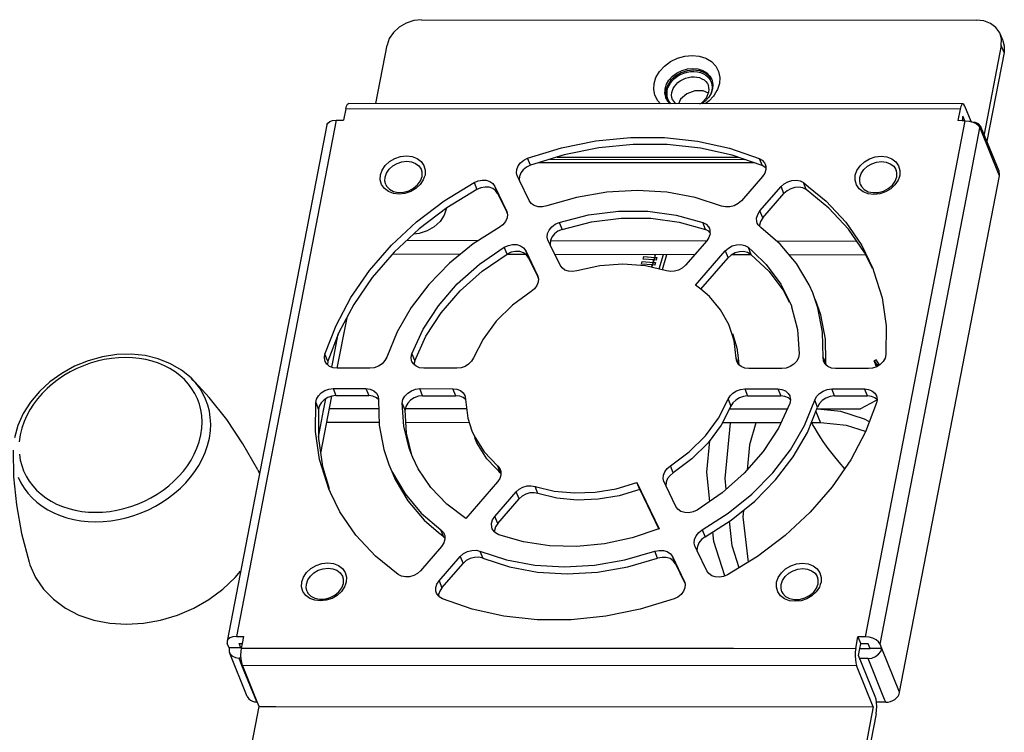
# Model space of a CAD drawing. Extents: x 0 to 420, y 0 to 297.
# Tile 18 of 42: x 192 to 215, y 64 to 80. Entities that reach past the tile are written whole.
import ezdxf

# ---------------------------------------------------------------- set-up
doc = ezdxf.new("R2010")
doc.units = 0
doc.header["$LTSCALE"] = 23.1
doc.layers.get('0').update_dxf_attribs({"linetype": 'CONTINUOUS'})
doc.layers.add('02___PRT_ALL_AXES', color=7, linetype='CONTINUOUS')
doc.layers.add('03___PRT_ALL_CURVES', color=7, linetype='CONTINUOUS')

msp = doc.modelspace()

# ---------------------------------------------------------------- linework, layer by layer
at = {"color": 7, "linetype": 'CONTINUOUS'}
for p, q in [((201.595, 80.48), (214.163, 80.472)), ((214.765, 79.999), (214.7, 80.158)), ((200.556, 78.58), (200.812, 79.904)), ((214.724, 79.895), (214.335, 77.884)), ((214.788, 79.736), (214.724, 79.895)), ((214.788, 79.736), (214.399, 77.725)), ((208.104, 78.943), (208.09, 78.991)), ((208.125, 79.125), (208.153, 79.068)), ((208.174, 79.107), (208.179, 79.085)), ((207.105, 78.818), (207.109, 78.877)), ((207.109, 78.877), (207.111, 78.916)), ((207.154, 78.81), (207.161, 78.876)), ((207.259, 78.771), (207.265, 78.827)), ((207.265, 78.827), (207.278, 78.874)), ((207.602, 78.8), (207.462, 78.675)), ((207.784, 78.87), (207.602, 78.8)), ((207.971, 78.87), (207.784, 78.87)), ((208.092, 78.816), (207.971, 78.87)), ((208.103, 78.842), (208.108, 78.893)), ((208.108, 78.893), (208.104, 78.943)), ((208.176, 78.942), (208.169, 78.876)), ((213.855, 78.571), (199.943, 78.581)), ((207.141, 78.685), (207.13, 78.705)), ((207.151, 78.668), (207.141, 78.685)), ((207.28, 78.662), (207.345, 78.576)), ((207.28, 78.662), (207.28, 78.662)), ((207.462, 78.675), (207.416, 78.576)), ((207.899, 78.575), (207.94, 78.598)), ((214.042, 78.17), (213.9, 78.522)), ((199.879, 78.459), (199.829, 78.2)), ((213.791, 78.45), (199.879, 78.459)), ((213.791, 78.45), (213.741, 78.191)), ((213.855, 78.291), (213.836, 78.19)), ((213.896, 78.19), (213.855, 78.291)), ((199.45, 78.094), (197.189, 66.391)), ((199.661, 78.2), (197.4, 66.497)), ((199.661, 78.2), (199.81, 78.2)), ((199.81, 78.2), (199.829, 78.2)), ((211.647, 66.487), (213.909, 78.19)), ((213.836, 78.19), (213.741, 78.191)), ((213.909, 78.19), (213.836, 78.19)), ((214.269, 78.045), (214.257, 78.068)), ((214.02, 76.881), (214.242, 78.031)), ((214.244, 78.026), (214.242, 78.031)), ((214.282, 77.932), (214.244, 78.026)), ((214.273, 78.038), (214.269, 78.045)), ((214.311, 77.944), (214.273, 78.038)), ((214.647, 77.033), (214.282, 77.932)), ((214.675, 77.045), (214.311, 77.944)), ((204.06, 77.18), (203.995, 77.339)), ((209.138, 77.235), (204.251, 77.238)), ((204.503, 77.315), (208.916, 77.312)), ((204.664, 77.365), (208.774, 77.362)), ((209.242, 77.335), (209.307, 77.176)), ((209.346, 77.152), (209.307, 77.176)), ((201.673, 76.959), (201.655, 76.909)), ((203.764, 76.932), (203.758, 76.944)), ((212.426, 76.952), (212.409, 76.902)), ((214.685, 76.94), (214.647, 77.033)), ((200.783, 76.745), (200.783, 76.745)), ((202.784, 76.792), (202.848, 76.633)), ((203.811, 76.834), (203.764, 76.932)), ((204.029, 76.379), (203.811, 76.834)), ((209.317, 76.928), (208.838, 76.376)), ((210.307, 76.628), (210.242, 76.787)), ((210.242, 76.787), (210.359, 76.692)), ((211.536, 76.738), (211.536, 76.738)), ((211.981, 66.328), (214.02, 76.881)), ((212.423, 65.236), (214.685, 76.94)), ((203.254, 76.701), (203.519, 76.149)), ((203.254, 76.701), (203.318, 76.543)), ((203.318, 76.543), (203.515, 76.132)), ((209.259, 76.145), (209.738, 76.697)), ((209.324, 75.986), (209.802, 76.538)), ((209.802, 76.538), (209.738, 76.697)), ((203.515, 76.132), (203.535, 76.09)), ((203.519, 76.149), (203.524, 76.136)), ((203.519, 76.149), (203.524, 76.136)), ((203.524, 76.136), (203.535, 76.09)), ((209.324, 75.986), (209.259, 76.145)), ((204.711, 75.885), (204.776, 75.726)), ((208.029, 75.724), (207.965, 75.882)), ((208.086, 75.693), (208.029, 75.724)), ((208.105, 75.683), (208.086, 75.693)), ((208.127, 75.658), (208.105, 75.683)), ((209.248, 75.825), (209.249, 75.798)), ((209.277, 75.769), (209.249, 75.798)), ((201.265, 75.479), (202.891, 75.476)), ((204.464, 75.472), (204.458, 75.485)), ((204.511, 75.373), (204.464, 75.472)), ((204.515, 75.473), (208.053, 75.467)), ((208.053, 75.47), (207.571, 74.914)), ((209.635, 75.465), (211.451, 75.461)), ((202.474, 75.159), (200.935, 75.162)), ((203.534, 75.165), (203.469, 75.324)), ((203.534, 75.157), (203.522, 75.157)), ((203.959, 75.157), (203.534, 75.157)), ((203.954, 75.242), (204.221, 74.685)), ((204.018, 75.083), (203.954, 75.242)), ((204.731, 74.916), (204.511, 75.373)), ((207.803, 74.465), (208.474, 75.239)), ((208.474, 75.239), (208.538, 75.08)), ((208.99, 75.32), (209.103, 75.214)), ((208.99, 75.32), (209.054, 75.161)), ((204.018, 75.083), (204.217, 74.668)), ((207.776, 75.15), (204.616, 75.156)), ((206.821, 74.94), (206.808, 74.897)), ((206.82, 74.894), (206.833, 74.937)), ((206.834, 74.939), (206.821, 74.94)), ((206.833, 74.937), (206.834, 74.939)), ((206.834, 74.939), (206.849, 74.993)), ((206.855, 75.055), (206.842, 75.012)), ((206.85, 74.994), (206.842, 75.012)), ((206.842, 75.012), (206.855, 75.011)), ((206.849, 74.993), (206.85, 74.994)), ((206.85, 74.994), (206.854, 75.009)), ((206.854, 75.009), (206.867, 75.052)), ((206.868, 75.054), (206.855, 75.055)), ((206.867, 75.052), (206.868, 75.054)), ((206.868, 75.054), (206.883, 75.107)), ((206.883, 75.152), (206.876, 75.127)), ((206.884, 75.109), (206.876, 75.127)), ((206.876, 75.127), (206.889, 75.126)), ((206.883, 75.107), (206.884, 75.109)), ((206.884, 75.109), (206.888, 75.124)), ((206.888, 75.124), (206.896, 75.152)), ((207.065, 75.151), (206.969, 74.827)), ((207.146, 75.151), (207.045, 74.81)), ((207.921, 74.368), (208.538, 75.08)), ((209.054, 75.148), (208.617, 75.149)), ((209.069, 75.148), (209.054, 75.148)), ((211.656, 75.144), (209.928, 75.147)), ((206.816, 74.879), (206.808, 74.897)), ((206.808, 74.897), (206.821, 74.896)), ((206.812, 74.865), (206.816, 74.878)), ((206.816, 74.879), (206.82, 74.894)), ((206.816, 74.878), (206.816, 74.879)), ((211.817, 74.842), (211.84, 74.768)), ((204.217, 74.668), (204.238, 74.624)), ((204.226, 74.672), (204.221, 74.685)), ((204.221, 74.685), (204.226, 74.673)), ((204.226, 74.673), (204.238, 74.624)), ((207.921, 74.368), (207.803, 74.465)), ((210.51, 74.128), (210.454, 74.29)), ((199.899, 73.725), (199.677, 72.579)), ((208.623, 73.364), (208.573, 73.527)), ((199.585, 72.715), (199.709, 73.359)), ((199.464, 72.756), (199.407, 72.896)), ((199.472, 72.737), (199.461, 72.664)), ((199.472, 72.737), (199.464, 72.756)), ((199.563, 72.601), (199.585, 72.715)), ((201.375, 72.908), (201.436, 72.759)), ((201.436, 72.759), (201.44, 72.749)), ((208.735, 72.729), (208.719, 72.809)), ((208.749, 72.734), (208.719, 72.809)), ((208.778, 72.663), (208.749, 72.734)), ((208.765, 72.814), (208.774, 72.733)), ((208.774, 72.733), (208.783, 72.659)), ((210.689, 72.826), (210.726, 72.736)), ((210.726, 72.736), (210.753, 72.668)), ((210.753, 72.668), (210.752, 72.729)), ((211.894, 72.772), (211.848, 72.747)), ((211.902, 72.613), (211.848, 72.747)), ((211.848, 72.747), (211.907, 72.653)), ((211.953, 72.678), (211.894, 72.772)), ((200.424, 72.578), (199.68, 72.578)), ((202.393, 72.577), (201.644, 72.577)), ((209.753, 72.572), (209.004, 72.572)), ((210.753, 72.668), (210.755, 72.657)), ((211.717, 72.57), (210.973, 72.571)), ((211.907, 72.653), (211.953, 72.678)), ((211.919, 72.623), (211.907, 72.653)), ((211.963, 72.652), (211.953, 72.678)), ((196.374, 72.358), (196.374, 72.358)), ((199.591, 72.117), (200.335, 72.117)), ((199.591, 72.117), (199.656, 71.958)), ((200.335, 72.117), (200.399, 71.958)), ((201.555, 72.116), (202.304, 72.115)), ((201.619, 71.957), (201.555, 72.116)), ((202.368, 71.957), (202.304, 72.115)), ((208.915, 72.111), (209.664, 72.11)), ((208.915, 72.111), (208.979, 71.952)), ((209.664, 72.11), (209.729, 71.952)), ((210.884, 72.11), (211.628, 72.109)), ((210.949, 71.951), (210.884, 72.11)), ((211.692, 71.95), (211.628, 72.109)), ((199.555, 71.945), (199.305, 70.653)), ((199.373, 71.62), (199.425, 71.887)), ((199.656, 71.958), (200.399, 71.958)), ((200.618, 71.871), (200.575, 71.91)), ((200.618, 71.871), (200.619, 71.861)), ((201.619, 71.957), (202.368, 71.957)), ((202.59, 71.869), (202.537, 71.913)), ((202.573, 71.959), (202.589, 71.879)), ((202.589, 71.879), (202.59, 71.869)), ((208.539, 71.875), (208.603, 71.716)), ((208.979, 71.952), (209.729, 71.952)), ((209.949, 71.865), (209.902, 71.905)), ((210.566, 71.696), (210.501, 71.854)), ((210.949, 71.951), (211.692, 71.95)), ((211.912, 71.865), (211.861, 71.907)), ((211.912, 71.865), (211.901, 71.792)), ((199.196, 71.8), (199.26, 71.642)), ((199.257, 71.019), (199.373, 71.62)), ((199.501, 71.665), (200.623, 71.664)), ((201.223, 71.626), (201.158, 71.785)), ((201.223, 71.664), (202.616, 71.663)), ((208.574, 71.659), (208.603, 71.659)), ((208.603, 71.659), (209.877, 71.658)), ((210.527, 71.601), (210.633, 71.34)), ((210.561, 71.652), (210.548, 71.653)), ((200.63, 71.346), (199.439, 71.347)), ((202.676, 71.345), (201.241, 71.346)), ((209.732, 71.34), (208.411, 71.341)), ((209.166, 71.341), (209.02, 70.846)), ((210.633, 71.34), (210.42, 71.34)), ((209.02, 70.846), (208.968, 70.27)), ((201.397, 70.556), (201.373, 70.608)), ((201.397, 70.556), (201.377, 70.61)), ((197.883, 70.279), (197.922, 70.186)), ((200.854, 70.397), (200.923, 70.241)), ((203.342, 70.247), (203.267, 70.324)), ((203.313, 70.369), (203.353, 70.271)), ((203.353, 70.271), (203.378, 70.21)), ((207.295, 70.207), (207.231, 70.366)), ((200.923, 70.241), (200.935, 70.214)), ((203.378, 70.21), (203.342, 70.247)), ((203.391, 70.194), (203.378, 70.21)), ((199.533, 69.761), (199.491, 69.845)), ((203.316, 70.005), (202.594, 69.172)), ((204.23, 69.742), (204.166, 69.901)), ((206.537, 69.831), (206.473, 69.99)), ((206.473, 69.99), (206.977, 68.938)), ((206.537, 69.831), (206.968, 68.933)), ((207.087, 70.002), (207.082, 70.015)), ((207.134, 69.904), (207.087, 70.002)), ((207.355, 69.445), (207.134, 69.904)), ((203.255, 69.217), (203.737, 69.774)), ((203.32, 69.059), (203.802, 69.615)), ((203.802, 69.615), (203.737, 69.774)), ((203.32, 69.059), (203.255, 69.217)), ((202.077, 68.805), (202.031, 68.918)), ((206.977, 68.938), (206.967, 68.935)), ((207.953, 68.914), (208.017, 68.755)), ((201.979, 68.858), (202.075, 68.777)), ((202.075, 68.777), (202.095, 68.759)), ((202.095, 68.759), (202.077, 68.805)), ((202.123, 68.73), (202.095, 68.759)), ((202.049, 68.542), (201.571, 67.99)), ((207.789, 68.539), (207.784, 68.551)), ((207.837, 68.439), (207.789, 68.539)), ((201.992, 67.759), (202.47, 68.311)), ((202.47, 68.311), (202.534, 68.153)), ((202.918, 68.432), (202.983, 68.273)), ((206.942, 68.27), (206.878, 68.429)), ((207.279, 68.308), (207.544, 67.756)), ((207.344, 68.149), (207.279, 68.308)), ((208.054, 67.986), (207.837, 68.439)), ((202.056, 67.601), (202.534, 68.153)), ((207.344, 68.149), (207.541, 67.739)), ((199.89, 67.735), (199.873, 67.685)), ((201.992, 67.759), (202.056, 67.601)), ((207.541, 67.739), (207.562, 67.695)), ((207.55, 67.743), (207.544, 67.756)), ((207.544, 67.756), (207.55, 67.743)), ((207.55, 67.743), (207.562, 67.695)), ((210.644, 67.728), (210.626, 67.678)), ((199.001, 67.521), (199.001, 67.521)), ((209.754, 67.514), (209.754, 67.514)), ((197.4, 66.497), (197.568, 66.497)), ((197.537, 66.338), (197.568, 66.497)), ((211.429, 66.228), (211.479, 66.487)), ((211.479, 66.487), (211.544, 66.329)), ((211.647, 66.487), (211.479, 66.487)), ((197.189, 66.391), (197.195, 66.338)), ((197.235, 66.239), (197.195, 66.338)), ((197.504, 66.239), (197.235, 66.239)), ((197.464, 66.338), (197.537, 66.338)), ((197.504, 66.239), (197.464, 66.338)), ((197.504, 66.239), (197.517, 66.239)), ((197.517, 66.237), (197.537, 66.338)), ((197.517, 66.237), (200.596, 66.235)), ((211.525, 66.229), (211.544, 66.329)), ((211.712, 66.329), (211.544, 66.329)), ((211.752, 66.229), (211.712, 66.329)), ((212.021, 66.229), (211.981, 66.328)), ((197.647, 65.141), (197.245, 66.134)), ((200.596, 66.235), (208.661, 66.23)), ((208.661, 66.23), (211.429, 66.228)), ((211.494, 66.069), (211.525, 66.229)), ((211.872, 65.136), (211.494, 66.069)), ((211.525, 66.229), (211.752, 66.229)), ((212.021, 66.229), (211.752, 66.229)), ((212.423, 65.236), (212.021, 66.229)), ((197.526, 65.844), (197.46, 66.008)), ((197.507, 66.008), (197.46, 66.008)), ((197.862, 65.016), (197.526, 65.844)), ((197.873, 65.02), (197.537, 65.848)), ((197.537, 65.848), (211.449, 65.839)), ((211.827, 64.906), (211.449, 65.839)), ((211.708, 65.999), (211.522, 65.999)), ((212.083, 65.072), (211.708, 65.999)), ((211.889, 65.079), (211.872, 65.136)), ((197.47, 62.609), (197.916, 64.915)), ((197.875, 65.016), (197.862, 65.016)), ((197.916, 64.915), (197.873, 65.02)), ((197.916, 64.915), (198.292, 64.915)), ((198.292, 64.915), (211.827, 64.906)), ((211.827, 64.906), (211.758, 64.547)), ((211.89, 65.076), (211.889, 65.079)), ((211.9, 65.006), (211.89, 65.076)), ((212.11, 65.006), (211.9, 65.006)), ((212.11, 65.006), (212.083, 65.072)), ((211.892, 64.747), (211.446, 62.441)), ((211.892, 64.747), (211.902, 64.826)), ((211.758, 64.547), (211.382, 62.6))]:
    msp.add_line(p, q, dxfattribs=at)
for points in [[(201.595, 80.48), (201.417, 80.461), (201.244, 80.403), (201.087, 80.312), (200.957, 80.192), (200.863, 80.053), (200.812, 79.904)], [(214.7, 80.158), (214.689, 80.183), (214.605, 80.303), (214.484, 80.394), (214.333, 80.452), (214.163, 80.472)], [(214.724, 79.895), (214.729, 80.044), (214.7, 80.158)], [(214.764, 80), (214.794, 79.885), (214.788, 79.736)], [(206.861, 79.035), (206.904, 79.171), (206.982, 79.303), (207.094, 79.426), (207.233, 79.53), (207.39, 79.606), (207.556, 79.653), (207.723, 79.669), (207.884, 79.653), (208.032, 79.606), (208.159, 79.529), (208.258, 79.425), (208.322, 79.302), (208.349, 79.169), (208.34, 79.034)], [(207.111, 78.916), (207.143, 79.015), (207.199, 79.111), (207.281, 79.201), (207.382, 79.276), (207.496, 79.331), (207.616, 79.365), (207.738, 79.377), (207.855, 79.365), (207.962, 79.331), (208.055, 79.275), (208.127, 79.2), (208.168, 79.126)], [(207.232, 79.043), (207.273, 79.096), (207.326, 79.148), (207.388, 79.196), (207.458, 79.237), (207.532, 79.27), (207.609, 79.292), (207.688, 79.305), (207.765, 79.308), (207.841, 79.301), (207.912, 79.283), (207.978, 79.256), (208.036, 79.22)], [(207.278, 78.874), (207.297, 78.92), (207.324, 78.965), (207.359, 79.01), (207.402, 79.053), (207.454, 79.093), (207.512, 79.127), (207.575, 79.154), (207.639, 79.173), (207.704, 79.184), (207.769, 79.186), (207.832, 79.18), (207.891, 79.166), (207.946, 79.143), (207.994, 79.113)], [(208.036, 79.22), (208.085, 79.176), (208.125, 79.125)], [(207.008, 78.576), (206.943, 78.644), (206.879, 78.767), (206.852, 78.9), (206.861, 79.035)], [(207.161, 78.876), (207.176, 78.933), (207.2, 78.988), (207.232, 79.043)], [(207.994, 79.113), (208.035, 79.076), (208.068, 79.034), (208.09, 78.991)], [(208.153, 79.068), (208.171, 79.006), (208.176, 78.942)], [(208.168, 79.126), (208.174, 79.111), (208.174, 79.107)], [(208.179, 79.085), (208.193, 79.014), (208.186, 78.915)], [(208.34, 79.034), (208.297, 78.899), (208.284, 78.877)], [(207.13, 78.705), (207.124, 78.72), (207.105, 78.818)], [(207.176, 78.684), (207.159, 78.745), (207.154, 78.81)], [(207.28, 78.662), (207.264, 78.717), (207.259, 78.771)], [(207.94, 78.598), (208.048, 78.712), (208.103, 78.842)], [(208.204, 78.75), (208.107, 78.643), (208.015, 78.575)], [(208.186, 78.915), (208.155, 78.816), (208.098, 78.72)], [(208.169, 78.876), (208.154, 78.819), (208.147, 78.802)], [(208.284, 78.877), (208.219, 78.766), (208.204, 78.75)], [(199.879, 78.459), (199.896, 78.523), (199.917, 78.565), (199.943, 78.581)], [(207.224, 78.576), (207.171, 78.631), (207.151, 78.668)], [(207.244, 78.576), (207.205, 78.627), (207.176, 78.684)], [(208.098, 78.72), (208.017, 78.63), (207.942, 78.575)], [(213.855, 78.571), (213.829, 78.555), (213.808, 78.513), (213.791, 78.45)], [(213.9, 78.522), (213.878, 78.56), (213.855, 78.571)], [(199.45, 78.094), (199.47, 78.135), (199.515, 78.17), (199.581, 78.192), (199.661, 78.2)], [(213.909, 78.19), (213.995, 78.183), (214.079, 78.16), (214.153, 78.125), (214.209, 78.081), (214.242, 78.031)], [(214.257, 78.068), (214.207, 78.119), (214.139, 78.152), (214.079, 78.16)], [(214.282, 77.932), (214.283, 78.003), (214.273, 78.038)], [(203.995, 77.339), (204.761, 77.573), (205.542, 77.731), (206.324, 77.811), (207.096, 77.81), (207.848, 77.73), (208.567, 77.57), (209.242, 77.335)], [(209.307, 77.176), (208.631, 77.412), (207.912, 77.571), (207.161, 77.651), (206.388, 77.652), (205.606, 77.572), (204.826, 77.414), (204.06, 77.18)], [(200.665, 76.96), (200.703, 77.071), (200.773, 77.175), (200.87, 77.265), (200.988, 77.334), (201.118, 77.377), (201.252, 77.392), (201.379, 77.377)], [(200.769, 76.91), (200.801, 77.003), (200.859, 77.09), (200.941, 77.164), (201.039, 77.222), (201.147, 77.258)], [(201.147, 77.258), (201.258, 77.27), (201.364, 77.258)], [(201.364, 77.258), (201.459, 77.222), (201.535, 77.165), (201.587, 77.09), (201.594, 77.074)], [(201.379, 77.377), (201.493, 77.334), (201.584, 77.265), (201.647, 77.175), (201.677, 77.07), (201.673, 76.959)], [(203.758, 76.944), (203.743, 77.006), (203.749, 77.086), (203.78, 77.164), (203.835, 77.236), (203.908, 77.296), (203.995, 77.339)], [(204.06, 77.18), (203.973, 77.137), (203.899, 77.078), (203.844, 77.006), (203.813, 76.927), (203.808, 76.847), (203.811, 76.834)], [(209.242, 77.335), (209.313, 77.292), (209.364, 77.233), (209.378, 77.204)], [(209.378, 77.204), (209.39, 77.161), (209.391, 77.118)], [(211.418, 76.952), (211.456, 77.063), (211.526, 77.168), (211.624, 77.257), (211.741, 77.326), (211.871, 77.37), (212.005, 77.384), (212.133, 77.37), (212.246, 77.326), (212.337, 77.258), (212.4, 77.168), (212.43, 77.063), (212.426, 76.952)], [(211.522, 76.903), (211.554, 76.996), (211.613, 77.083), (211.694, 77.157), (211.792, 77.214), (211.9, 77.251), (212.011, 77.263), (212.118, 77.251), (212.212, 77.215), (212.288, 77.157), (212.34, 77.083), (212.347, 77.067)], [(201.655, 76.909), (201.634, 76.848), (201.564, 76.744), (201.467, 76.654), (201.349, 76.585), (201.219, 76.542), (201.086, 76.527), (200.958, 76.542), (200.844, 76.585), (200.753, 76.654), (200.69, 76.744), (200.66, 76.848), (200.665, 76.96)], [(201.607, 76.926), (201.609, 77.023), (201.594, 77.074)], [(209.391, 77.118), (209.391, 77.082), (209.366, 77.002), (209.317, 76.928)], [(209.391, 77.118), (209.377, 77.133), (209.346, 77.152)], [(212.409, 76.902), (212.388, 76.841), (212.317, 76.736), (212.22, 76.647), (212.102, 76.578), (211.972, 76.535), (211.839, 76.52), (211.711, 76.534), (211.597, 76.578), (211.506, 76.647), (211.443, 76.736), (211.413, 76.841), (211.418, 76.952)], [(212.36, 76.919), (212.362, 77.016), (212.347, 77.067)], [(214.685, 76.94), (214.688, 76.985), (214.681, 77.028), (214.675, 77.045)], [(199.407, 72.896), (199.657, 73.548), (199.994, 74.185), (200.414, 74.794), (200.912, 75.368), (201.478, 75.897), (202.105, 76.374), (202.784, 76.792)], [(200.783, 76.745), (200.765, 76.817), (200.769, 76.91)], [(200.783, 76.745), (200.803, 76.707), (200.869, 76.636), (200.96, 76.589), (201.068, 76.566), (201.186, 76.571), (201.304, 76.603), (201.414, 76.66), (201.505, 76.737), (201.571, 76.828), (201.607, 76.926)], [(202.784, 76.792), (202.873, 76.829), (202.968, 76.845), (203.06, 76.839), (203.142, 76.812), (203.208, 76.765), (203.254, 76.701)], [(209.738, 76.697), (209.807, 76.76), (209.892, 76.807), (209.985, 76.835), (210.079, 76.84), (210.167, 76.824), (210.242, 76.787)], [(211.536, 76.738), (211.518, 76.809), (211.522, 76.903)], [(211.536, 76.738), (211.556, 76.7), (211.622, 76.629), (211.713, 76.581), (211.821, 76.559), (211.939, 76.564), (212.058, 76.596), (212.167, 76.653), (212.259, 76.73), (212.325, 76.821), (212.36, 76.919)], [(202.848, 76.633), (202.17, 76.215), (201.542, 75.738), (200.976, 75.209), (200.479, 74.635), (200.058, 74.026), (199.721, 73.39), (199.472, 72.737)], [(203.207, 76.653), (203.124, 76.681), (203.032, 76.686), (202.938, 76.67), (202.848, 76.633)], [(203.318, 76.543), (203.273, 76.606), (203.207, 76.653)], [(208.39, 76.256), (207.79, 76.451), (207.148, 76.57), (206.478, 76.61), (205.793, 76.571), (205.106, 76.453), (204.43, 76.259)], [(210.307, 76.628), (210.231, 76.665), (210.143, 76.682), (210.049, 76.676), (209.956, 76.648), (209.872, 76.601), (209.802, 76.538)], [(211.806, 74.837), (211.628, 75.202), (211.266, 75.732), (210.823, 76.209), (210.307, 76.628)], [(210.359, 76.692), (210.759, 76.368), (211.202, 75.89), (211.564, 75.361), (211.817, 74.842)], [(204.43, 76.259), (204.332, 76.237), (204.235, 76.239), (204.147, 76.266), (204.077, 76.314), (204.029, 76.379)], [(208.838, 76.376), (208.765, 76.31), (208.676, 76.262), (208.578, 76.236), (208.48, 76.234), (208.39, 76.256)], [(203.535, 76.09), (203.54, 76.071), (203.532, 75.988), (203.496, 75.906), (203.436, 75.832), (203.355, 75.773)], [(204.711, 75.885), (205.379, 76.053), (206.054, 76.138), (206.72, 76.138), (207.362, 76.052), (207.965, 75.882)], [(209.198, 75.869), (209.188, 75.902), (209.184, 75.984), (209.208, 76.067), (209.259, 76.145)], [(204.458, 75.485), (204.443, 75.549), (204.45, 75.631), (204.484, 75.712), (204.542, 75.785), (204.62, 75.844), (204.711, 75.885)], [(204.776, 75.726), (205.444, 75.894), (206.118, 75.979), (206.785, 75.979), (207.427, 75.893), (208.029, 75.724)], [(207.965, 75.882), (208.04, 75.842), (208.095, 75.782), (208.114, 75.746)], [(209.249, 75.798), (209.22, 75.828), (209.198, 75.869)], [(209.324, 75.986), (209.273, 75.908), (209.248, 75.825)], [(203.355, 75.773), (202.767, 75.397), (202.231, 74.962), (201.759, 74.479), (201.359, 73.956), (201.04, 73.403), (200.807, 72.833)], [(204.776, 75.726), (204.684, 75.685), (204.606, 75.626), (204.548, 75.553), (204.514, 75.472), (204.507, 75.39), (204.511, 75.373)], [(208.127, 75.658), (208.128, 75.628), (208.103, 75.546), (208.053, 75.47)], [(208.114, 75.746), (208.125, 75.709), (208.127, 75.658)], [(210.454, 74.29), (210.373, 74.473), (210.088, 74.957), (209.72, 75.392), (209.277, 75.769)], [(203.469, 75.324), (203.56, 75.365), (203.657, 75.385), (203.752, 75.381), (203.838, 75.355), (203.907, 75.307), (203.954, 75.242)], [(208.474, 75.239), (208.546, 75.304), (208.633, 75.351), (208.729, 75.378), (208.826, 75.382), (208.915, 75.362), (208.99, 75.32)], [(201.375, 72.908), (201.63, 73.464), (201.976, 73.996), (202.404, 74.491), (202.906, 74.937), (203.469, 75.324)], [(201.44, 72.749), (201.694, 73.305), (202.04, 73.837), (202.469, 74.332), (202.971, 74.778), (203.534, 75.165)], [(203.902, 75.196), (203.817, 75.223), (203.721, 75.226), (203.624, 75.207), (203.534, 75.165)], [(204.018, 75.083), (203.971, 75.148), (203.902, 75.196)], [(209.054, 75.161), (208.979, 75.203), (208.89, 75.223), (208.794, 75.219), (208.698, 75.192), (208.61, 75.145), (208.538, 75.08)], [(209.054, 75.161), (209.468, 74.774), (209.797, 74.327), (209.924, 74.073)], [(209.103, 75.214), (209.403, 74.932), (209.733, 74.486), (209.936, 74.079)], [(207.142, 74.787), (206.664, 74.9), (206.155, 74.938), (205.632, 74.9), (205.11, 74.788)], [(205.11, 74.788), (205.016, 74.772), (204.924, 74.778), (204.842, 74.805), (204.776, 74.853), (204.731, 74.916)], [(207.571, 74.914), (207.501, 74.851), (207.417, 74.804), (207.324, 74.776), (207.23, 74.77), (207.142, 74.787)], [(211.84, 74.768), (212.024, 74.177), (212.115, 73.54), (212.113, 72.887)], [(204.238, 74.624), (204.241, 74.611), (204.236, 74.532), (204.205, 74.453), (204.15, 74.381), (204.077, 74.322)], [(204.077, 74.322), (203.652, 74.007), (203.286, 73.643), (202.988, 73.24), (202.769, 72.813)], [(208.573, 73.527), (208.557, 73.567), (208.369, 73.906), (208.116, 74.208), (207.921, 74.368)], [(209.936, 74.079), (209.97, 73.99), (209.975, 73.97)], [(210.689, 72.826), (210.677, 73.397), (210.571, 73.95), (210.51, 74.128)], [(210.752, 72.729), (210.741, 73.238), (210.635, 73.792), (210.519, 74.131)], [(209.975, 73.97), (210.11, 73.458), (210.15, 72.902)], [(208.719, 72.809), (208.674, 73.197), (208.623, 73.364)], [(208.638, 73.369), (208.739, 73.039), (208.765, 72.814)], [(196.374, 72.358), (196.159, 72.536), (195.91, 72.682), (195.632, 72.793), (195.333, 72.865), (195.017, 72.897), (194.693, 72.888), (194.366, 72.838), (194.045, 72.75), (193.735, 72.624), (193.444, 72.463), (193.176, 72.271), (192.938, 72.052), (192.735, 71.811), (192.57, 71.551), (192.449, 71.28), (192.372, 71.003)], [(196.595, 71.066), (196.617, 71.221), (196.623, 71.366), (196.615, 71.504), (196.594, 71.636), (196.562, 71.763), (196.517, 71.885), (196.46, 72.003), (196.392, 72.115), (196.313, 72.221), (196.223, 72.32), (196.123, 72.412), (196.014, 72.495), (195.896, 72.57), (195.769, 72.636), (195.636, 72.692), (195.496, 72.738), (195.35, 72.775), (195.2, 72.801), (195.045, 72.817), (194.888, 72.822), (194.729, 72.817), (194.568, 72.801), (194.407, 72.775), (194.248, 72.739), (194.09, 72.693), (193.935, 72.636), (193.783, 72.571), (193.636, 72.496), (193.495, 72.413), (193.36, 72.322), (193.232, 72.223), (193.111, 72.117), (193, 72.005), (192.898, 71.887), (192.806, 71.765), (192.724, 71.638), (192.653, 71.507), (192.592, 71.369), (192.541, 71.223), (192.504, 71.069)], [(199.412, 72.735), (199.395, 72.816), (199.407, 72.896)], [(199.461, 72.664), (199.449, 72.673), (199.412, 72.735)], [(200.807, 72.833), (200.766, 72.752), (200.701, 72.681), (200.618, 72.625), (200.523, 72.59), (200.424, 72.578)], [(201.375, 72.734), (201.37, 72.747), (201.359, 72.826), (201.375, 72.908)], [(201.424, 72.664), (201.409, 72.677), (201.375, 72.734)], [(201.44, 72.749), (201.423, 72.667), (201.424, 72.664)], [(202.769, 72.813), (202.725, 72.737), (202.66, 72.671), (202.579, 72.62), (202.488, 72.588), (202.393, 72.577)], [(208.783, 72.659), (208.774, 72.667), (208.735, 72.729)], [(210.15, 72.902), (210.134, 72.82), (210.092, 72.741), (210.027, 72.671), (209.944, 72.617), (209.851, 72.583), (209.753, 72.572)], [(210.705, 72.728), (210.698, 72.745), (210.689, 72.826)], [(210.755, 72.657), (210.736, 72.674), (210.705, 72.728)], [(212.113, 72.887), (212.093, 72.807), (212.05, 72.731), (211.985, 72.665), (211.903, 72.614), (211.812, 72.581), (211.717, 72.57)], [(199.68, 72.578), (199.59, 72.59), (199.511, 72.622), (199.461, 72.664)], [(201.644, 72.577), (201.551, 72.589), (201.471, 72.623), (201.424, 72.664)], [(209.004, 72.572), (208.914, 72.583), (208.835, 72.616), (208.783, 72.659)], [(210.973, 72.571), (210.879, 72.583), (210.798, 72.618), (210.755, 72.657)], [(197.883, 70.279), (197.55, 70.868), (197.181, 71.418), (196.785, 71.918), (196.374, 72.358)], [(196.416, 72.312), (196.387, 72.345), (196.374, 72.358)], [(196.788, 70.991), (196.812, 71.158), (196.819, 71.315), (196.81, 71.464), (196.788, 71.606), (196.752, 71.743), (196.704, 71.875), (196.643, 72.003), (196.569, 72.124), (196.484, 72.238), (196.416, 72.312)], [(199.196, 71.8), (199.215, 71.88), (199.258, 71.956), (199.324, 72.022), (199.405, 72.074), (199.497, 72.106), (199.591, 72.117)], [(200.335, 72.117), (200.429, 72.104), (200.51, 72.069), (200.572, 72.013), (200.603, 71.96)], [(201.158, 71.785), (201.174, 71.868), (201.216, 71.947), (201.281, 72.016), (201.364, 72.07), (201.458, 72.104), (201.555, 72.116)], [(202.304, 72.115), (202.394, 72.104), (202.473, 72.072), (202.535, 72.021), (202.573, 71.959)], [(208.539, 71.875), (208.583, 71.951), (208.648, 72.016), (208.729, 72.068), (208.821, 72.1), (208.915, 72.111)], [(209.664, 72.11), (209.757, 72.099), (209.838, 72.064), (209.9, 72.01), (209.933, 71.954)], [(210.501, 71.854), (210.542, 71.935), (210.607, 72.006), (210.69, 72.062), (210.785, 72.097), (210.884, 72.11)], [(211.628, 72.109), (211.718, 72.098), (211.797, 72.065), (211.859, 72.014), (211.897, 71.952)], [(199.656, 71.958), (199.561, 71.947), (199.47, 71.915), (199.388, 71.864), (199.323, 71.797), (199.279, 71.721), (199.26, 71.642)], [(200.575, 71.91), (200.493, 71.946), (200.399, 71.958)], [(200.603, 71.96), (200.61, 71.942), (200.618, 71.871)], [(200.619, 71.861), (200.632, 71.29), (200.737, 70.737), (200.854, 70.397)], [(201.619, 71.957), (201.522, 71.945), (201.428, 71.911), (201.345, 71.857), (201.28, 71.788), (201.238, 71.709), (201.223, 71.626)], [(202.537, 71.913), (202.459, 71.945), (202.368, 71.957)], [(202.59, 71.869), (202.642, 71.451), (202.735, 71.16)], [(207.231, 70.366), (207.656, 70.681), (208.023, 71.045), (208.32, 71.447), (208.539, 71.875)], [(207.953, 68.914), (208.541, 69.291), (209.077, 69.725), (209.549, 70.208), (209.949, 70.731), (210.268, 71.284), (210.501, 71.854)], [(208.979, 71.952), (208.885, 71.941), (208.794, 71.909), (208.712, 71.858), (208.647, 71.792), (208.603, 71.716)], [(209.902, 71.905), (209.821, 71.94), (209.729, 71.952)], [(209.933, 71.954), (209.938, 71.941), (209.949, 71.865)], [(209.949, 71.865), (209.949, 71.862), (209.933, 71.779)], [(210.949, 71.951), (210.85, 71.939), (210.755, 71.903), (210.671, 71.848), (210.606, 71.776), (210.566, 71.696)], [(211.861, 71.907), (211.782, 71.939), (211.692, 71.95)], [(211.897, 71.952), (211.913, 71.872), (211.912, 71.865)], [(199.491, 69.845), (199.284, 70.511), (199.193, 71.147), (199.196, 71.8)], [(199.26, 71.642), (199.257, 70.989), (199.349, 70.352), (199.505, 69.85)], [(201.373, 70.608), (201.313, 70.77), (201.192, 71.268), (201.158, 71.785)], [(201.377, 70.61), (201.377, 70.611), (201.256, 71.109), (201.223, 71.626)], [(208.603, 71.716), (208.384, 71.288), (208.087, 70.886), (207.72, 70.522), (207.295, 70.207)], [(209.933, 71.779), (209.678, 71.224), (209.333, 70.692), (208.904, 70.197), (208.402, 69.751), (207.839, 69.363)], [(208.017, 68.755), (208.606, 69.132), (209.141, 69.566), (209.614, 70.049), (210.013, 70.572), (210.333, 71.125), (210.566, 71.696)], [(211.901, 71.792), (211.652, 71.139), (211.314, 70.503), (210.894, 69.894), (210.397, 69.32), (209.83, 68.791), (209.203, 68.313), (208.524, 67.896)], [(211.737, 71.362), (211.626, 71.428), (211.091, 71.599), (210.561, 71.652)], [(202.735, 71.16), (202.784, 71.048), (202.81, 71.008)], [(208.497, 69.835), (208.472, 70.078), (208.593, 71.341)], [(211.653, 71.143), (211.22, 71.282), (210.633, 71.34)], [(192.455, 70.11), (192.517, 69.982), (192.59, 69.861), (192.676, 69.747), (192.773, 69.64), (192.881, 69.541), (192.999, 69.451), (193.126, 69.37), (193.262, 69.3), (193.407, 69.239), (193.558, 69.188), (193.715, 69.149), (193.877, 69.121), (194.044, 69.104), (194.214, 69.098), (194.386, 69.103), (194.559, 69.12), (194.733, 69.149), (194.905, 69.188), (195.076, 69.238), (195.243, 69.299), (195.407, 69.369), (195.566, 69.45), (195.718, 69.54), (195.864, 69.638), (196.002, 69.745), (196.132, 69.859), (196.252, 69.98), (196.363, 70.108), (196.462, 70.24), (196.55, 70.376), (196.627, 70.518), (196.693, 70.667), (196.748, 70.824), (196.788, 70.991)], [(192.504, 71.069), (192.482, 70.914)], [(192.484, 70.631), (192.504, 70.499), (192.537, 70.372), (192.582, 70.25), (192.638, 70.132), (192.707, 70.02), (192.786, 69.914), (192.876, 69.815), (192.976, 69.723), (193.085, 69.64), (193.203, 69.565), (193.329, 69.499), (193.463, 69.443), (193.603, 69.397), (193.748, 69.36), (193.899, 69.334), (194.053, 69.318), (194.211, 69.313), (194.37, 69.318), (194.531, 69.334), (194.691, 69.36), (194.851, 69.396), (195.009, 69.442), (195.164, 69.499), (195.316, 69.564), (195.462, 69.639), (195.604, 69.722), (195.739, 69.813), (195.867, 69.912), (195.987, 70.018), (196.099, 70.13), (196.201, 70.248), (196.293, 70.37), (196.374, 70.497), (196.446, 70.628), (196.507, 70.766), (196.557, 70.912), (196.595, 71.066)], [(203.267, 70.324), (203.075, 70.525), (202.849, 70.89), (202.799, 71.001)], [(202.81, 71.008), (203.01, 70.684), (203.313, 70.369)], [(208.124, 69.559), (208.055, 70.221), (208.124, 70.936)], [(192.341, 70.723), (192.352, 70.121), (192.416, 69.486), (192.535, 68.835), (192.706, 68.18)], [(202.594, 69.172), (202.165, 69.495), (201.804, 69.875), (201.518, 70.302), (201.397, 70.556)], [(203.313, 70.369), (203.364, 70.309), (203.377, 70.281)], [(203.377, 70.281), (203.39, 70.237), (203.391, 70.194)], [(207.082, 70.015), (207.067, 70.076), (207.072, 70.156), (207.103, 70.234), (207.158, 70.306), (207.231, 70.366)], [(200.918, 70.239), (200.999, 70.055), (201.285, 69.571), (201.652, 69.137), (201.979, 68.858)], [(200.935, 70.214), (201.22, 69.73), (201.588, 69.295), (202.031, 68.918)], [(203.391, 70.194), (203.391, 70.158), (203.366, 70.079), (203.316, 70.005)], [(207.295, 70.207), (207.222, 70.147), (207.168, 70.076), (207.137, 69.997), (207.131, 69.917), (207.134, 69.904)], [(203.737, 69.774), (203.807, 69.837), (203.891, 69.884), (203.984, 69.911), (204.078, 69.917), (204.166, 69.901)], [(204.166, 69.901), (204.598, 69.795), (205.056, 69.751), (205.529, 69.769), (206.005, 69.849), (206.473, 69.99)], [(206.537, 69.831), (206.069, 69.69), (205.594, 69.61), (205.121, 69.592), (204.662, 69.636), (204.23, 69.742)], [(201.066, 67.901), (200.549, 68.319), (200.106, 68.797), (199.744, 69.327), (199.533, 69.761)], [(204.23, 69.742), (204.142, 69.758), (204.048, 69.752), (203.956, 69.725), (203.871, 69.678), (203.802, 69.615)], [(207.839, 69.363), (207.748, 69.322), (207.651, 69.302), (207.556, 69.306), (207.47, 69.333), (207.401, 69.381), (207.355, 69.445)], [(203.194, 68.942), (203.183, 68.978), (203.18, 69.059), (203.205, 69.141), (203.255, 69.217)], [(208.884, 69.358), (208.871, 69.207), (208.993, 68.184)], [(202.031, 68.918), (202.088, 68.859), (202.11, 68.818)], [(203.245, 68.87), (203.213, 68.905), (203.194, 68.942)], [(203.32, 69.059), (203.269, 68.982), (203.244, 68.9), (203.245, 68.87)], [(206.967, 68.935), (206.366, 68.735), (205.74, 68.602), (205.113, 68.542), (204.496, 68.557), (203.902, 68.645), (203.343, 68.805)], [(207.784, 68.551), (207.768, 68.616), (207.776, 68.7), (207.812, 68.782), (207.872, 68.855), (207.953, 68.914)], [(208.788, 68.058), (208.629, 68.553), (208.572, 69.11)], [(202.123, 68.73), (202.125, 68.704), (202.1, 68.62), (202.049, 68.542)], [(202.11, 68.818), (202.121, 68.785), (202.123, 68.73)], [(203.343, 68.805), (203.268, 68.846), (203.245, 68.87)], [(208.017, 68.755), (207.937, 68.696), (207.876, 68.623), (207.841, 68.541), (207.833, 68.458), (207.837, 68.439)], [(208.465, 67.877), (208.217, 68.65), (208.195, 68.869)], [(202.47, 68.311), (202.543, 68.377), (202.633, 68.425), (202.73, 68.451), (202.828, 68.453), (202.918, 68.432)], [(202.983, 68.273), (202.893, 68.295), (202.795, 68.292), (202.697, 68.266), (202.608, 68.218), (202.534, 68.153)], [(202.918, 68.432), (203.519, 68.237), (204.16, 68.118), (204.83, 68.078), (205.515, 68.117), (206.202, 68.235), (206.878, 68.429)], [(202.983, 68.273), (203.583, 68.078), (204.224, 67.959), (204.894, 67.919), (205.58, 67.958), (206.266, 68.076), (206.942, 68.27)], [(206.878, 68.429), (206.976, 68.451), (207.073, 68.448), (207.161, 68.422), (207.231, 68.374), (207.279, 68.308)], [(207.225, 68.263), (207.138, 68.289), (207.041, 68.292), (206.942, 68.27)], [(207.344, 68.149), (207.296, 68.215), (207.225, 68.263)], [(192.706, 68.18), (192.724, 68.126), (192.852, 67.837), (193.031, 67.574), (193.257, 67.341), (193.526, 67.143), (193.832, 66.985), (194.169, 66.87), (194.531, 66.8), (194.909, 66.776), (195.296, 66.8), (195.684, 66.869), (196.066, 66.984), (196.433, 67.141), (196.778, 67.338), (197.094, 67.571), (197.375, 67.834), (197.496, 67.98)], [(198.882, 67.736), (198.921, 67.846), (198.991, 67.951), (199.088, 68.041), (199.206, 68.109), (199.336, 68.153), (199.469, 68.168), (199.597, 68.153), (199.711, 68.11), (199.802, 68.041), (199.865, 67.951), (199.895, 67.846), (199.89, 67.735)], [(198.986, 67.686), (199.019, 67.779), (199.077, 67.866), (199.158, 67.94), (199.256, 67.998), (199.365, 68.034), (199.476, 68.046), (199.582, 68.034), (199.677, 67.998), (199.753, 67.94), (199.805, 67.866), (199.812, 67.85)], [(209.635, 67.728), (209.674, 67.839), (209.744, 67.944), (209.841, 68.033), (209.959, 68.102), (210.089, 68.146), (210.222, 68.16), (210.35, 68.146), (210.464, 68.102), (210.555, 68.033), (210.618, 67.944), (210.648, 67.839), (210.644, 67.728)], [(209.74, 67.679), (209.772, 67.771), (209.83, 67.858), (209.912, 67.933), (210.009, 67.99), (210.118, 68.026), (210.229, 68.039), (210.335, 68.026), (210.43, 67.99), (210.506, 67.933), (210.558, 67.859), (210.565, 67.843)], [(199.825, 67.702), (199.826, 67.799), (199.812, 67.85)], [(201.571, 67.99), (201.501, 67.927), (201.416, 67.88), (201.324, 67.853), (201.229, 67.847), (201.141, 67.863), (201.066, 67.901)], [(208.524, 67.896), (208.435, 67.859), (208.34, 67.842), (208.248, 67.848), (208.166, 67.876), (208.1, 67.923), (208.054, 67.986)], [(210.578, 67.695), (210.579, 67.792), (210.565, 67.843)], [(199.873, 67.685), (199.852, 67.624), (199.782, 67.52), (199.685, 67.43), (199.567, 67.361), (199.437, 67.318), (199.303, 67.303), (199.176, 67.318), (199.062, 67.361), (198.971, 67.43), (198.908, 67.52), (198.878, 67.624), (198.882, 67.736)], [(199.001, 67.521), (198.983, 67.593), (198.986, 67.686)], [(199.001, 67.521), (199.021, 67.483), (199.087, 67.412), (199.177, 67.365), (199.285, 67.342), (199.403, 67.347), (199.522, 67.379), (199.632, 67.436), (199.723, 67.513), (199.789, 67.604), (199.825, 67.702)], [(201.93, 67.484), (201.918, 67.527), (201.917, 67.606), (201.942, 67.685), (201.992, 67.759)], [(202.056, 67.601), (202.007, 67.526), (201.981, 67.447), (201.982, 67.411)], [(207.562, 67.695), (207.565, 67.681), (207.559, 67.602), (207.528, 67.523), (207.474, 67.451), (207.4, 67.391), (207.313, 67.349)], [(210.626, 67.678), (210.605, 67.617), (210.535, 67.512), (210.438, 67.423), (210.32, 67.354), (210.19, 67.31), (210.057, 67.296), (209.929, 67.31), (209.815, 67.354), (209.724, 67.423), (209.661, 67.512), (209.631, 67.617), (209.635, 67.728)], [(209.754, 67.514), (209.736, 67.585), (209.74, 67.679)], [(209.754, 67.514), (209.774, 67.476), (209.84, 67.405), (209.931, 67.357), (210.039, 67.335), (210.157, 67.34), (210.275, 67.372), (210.385, 67.429), (210.476, 67.506), (210.542, 67.597), (210.578, 67.695)], [(201.982, 67.411), (201.945, 67.455), (201.93, 67.484)], [(202.066, 67.352), (201.995, 67.395), (201.982, 67.411)], [(207.313, 67.349), (206.547, 67.114), (205.766, 66.956), (204.984, 66.877), (204.211, 66.877), (203.46, 66.958), (202.741, 67.117), (202.066, 67.352)], [(197.4, 66.497), (197.32, 66.489), (197.254, 66.467), (197.209, 66.432), (197.189, 66.391)], [(211.981, 66.328), (211.948, 66.377), (211.891, 66.422), (211.818, 66.457), (211.734, 66.48), (211.647, 66.487)], [(197.235, 66.239), (197.235, 66.168), (197.245, 66.134)], [(197.537, 65.848), (197.52, 65.908), (197.508, 65.985), (197.504, 66.072), (197.507, 66.158), (197.517, 66.237)], [(197.245, 66.134), (197.26, 66.104), (197.31, 66.052), (197.379, 66.02), (197.46, 66.008)], [(211.429, 66.228), (211.419, 66.149), (211.415, 66.062), (211.42, 65.976), (211.431, 65.899), (211.449, 65.839)], [(211.708, 65.999), (211.793, 66.01), (211.874, 66.043), (211.943, 66.094), (211.994, 66.158), (212.021, 66.229)], [(197.647, 65.141), (197.658, 65.118), (197.685, 65.083), (197.72, 65.055), (197.763, 65.033), (197.81, 65.02), (197.862, 65.016)], [(212.11, 65.006), (212.163, 65.01), (212.216, 65.024), (212.267, 65.045), (212.313, 65.073), (212.353, 65.108), (212.386, 65.148), (212.409, 65.192), (212.423, 65.236)], [(211.902, 64.826), (211.906, 64.913), (211.901, 64.999), (211.9, 65.006)]]:
    msp.add_lwpolyline(points, dxfattribs=at)
at = {"layer": '02___PRT_ALL_AXES', "color": 7, "linetype": 'CONTINUOUS'}
for p, q in [((207.127, 78.876), (207.123, 78.757)), ((207.123, 78.757), (207.141, 78.685)), ((207.138, 78.907), (207.127, 78.876)), ((202.164, 76.21), (202.163, 76.205))]:
    msp.add_line(p, q, dxfattribs=at)
for points in [[(208.163, 79.123), (208.108, 79.202), (208.011, 79.275), (207.89, 79.321), (207.754, 79.337), (207.612, 79.321), (207.473, 79.275), (207.348, 79.202), (207.244, 79.107), (207.169, 78.996), (207.138, 78.907)], [(202.163, 76.205), (202.11, 76.052), (202.014, 75.909), (201.881, 75.787), (201.72, 75.693), (201.542, 75.634), (201.416, 75.62)]]:
    msp.add_lwpolyline(points, dxfattribs=at)
at = {"layer": '03___PRT_ALL_CURVES', "color": 4, "linetype": 'CONTINUOUS'}
for p, q in [((206.578, 74.94), (206.595, 74.998)), ((206.828, 74.921), (206.578, 74.94)), ((206.595, 74.998), (206.845, 74.978)), ((206.612, 75.055), (206.628, 75.113)), ((206.862, 75.036), (206.612, 75.055)), ((206.628, 75.113), (206.879, 75.093)), ((206.845, 74.978), (206.891, 74.975)), ((206.908, 75.032), (206.862, 75.036)), ((206.891, 74.975), (206.875, 74.917)), ((206.879, 75.093), (206.925, 75.09)), ((206.925, 75.09), (206.908, 75.032)), ((206.875, 74.917), (206.828, 74.921)), ((211.875, 71.839), (211.536, 71.657)), ((211.911, 71.858), (211.875, 71.839)), ((208.574, 71.659), (208.603, 71.659)), ((208.603, 71.659), (209.877, 71.658)), ((210.55, 71.657), (210.566, 71.657)), ((210.566, 71.657), (211.536, 71.657))]:
    msp.add_line(p, q, dxfattribs=at)
for points in [[(210.422, 71.345), (210.434, 71.323), (210.446, 71.302), (210.458, 71.281), (210.477, 71.248)], [(210.477, 71.248), (210.579, 71.082), (210.686, 70.92), (210.799, 70.761), (210.918, 70.605), (211.043, 70.453), (211.176, 70.302)]]:
    msp.add_lwpolyline(points, dxfattribs=at)

doc.saveas('drawing.dxf')
